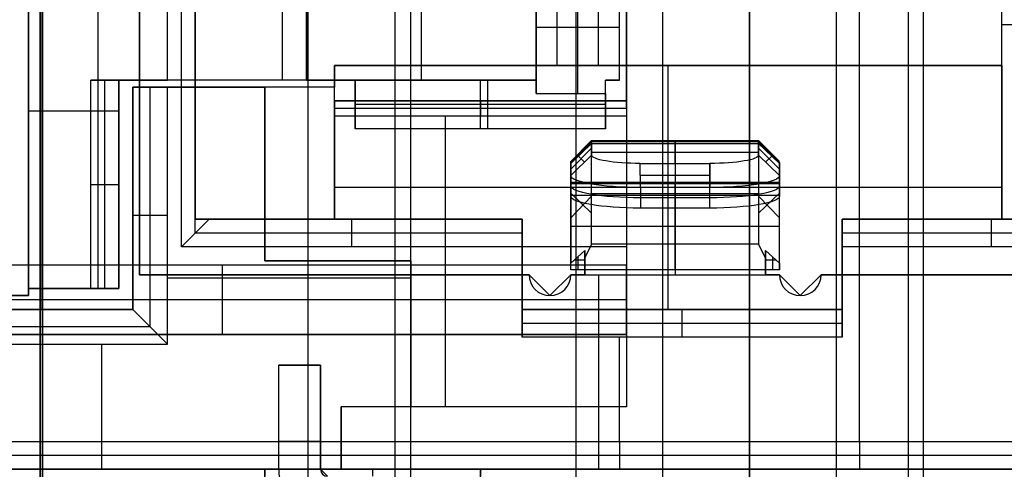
# Model space of a CAD drawing. Extents: x -9 to 8, y 1 to 147.
# Tile 92 of 181: x -4.51 to 2.57, y 80.76 to 83.99. Entities that reach past the tile are written whole.
import ezdxf

# ---------------------------------------------------------------- set-up
doc = ezdxf.new("R2010")
doc.units = 0
doc.layers.add('DEFAULT', color=7, linetype='CONTINUOUS')

msp = doc.modelspace()

# ---------------------------------------------------------------- linework, layer by layer
at = {"layer": 'DEFAULT', "color": 7}
for p, q in [((-0.51, 113.8602, -86.3839), (-0.51, 64.874, -86.3839)), ((0.115, 113.8766, -86.3675), (0.115, 64.8576, -86.3675)), ((0.74, 113.8929, -86.3512), (0.74, 64.8413, -86.3512)), ((1.365, 64.8576, -86.3675), (1.365, 113.8766, -86.3675)), ((1.99, 64.874, -86.3839), (1.99, 113.8602, -86.3839)), ((-0.51, 108.8312, -98.4118), (-0.51, 61.875, -98.4118)), ((1.99, 61.875, -98.4118), (1.99, 108.8312, -98.4118)), ((-2.435, 108.7816, -98.4622), (-2.435, 61.9254, -98.4622)), ((-4.36, 108.7321, -98.5126), (-4.36, 61.9758, -98.5126)), ((-0.51, 107.6335, -95.1478), (-0.51, 71.1007, -95.1478)), ((1.99, 71.6022, -95.1478), (1.99, 107.1319, -95.1478)), ((-4.36, 61.9758, -100.7782), (-4.36, 97.6674, -100.7782)), ((-1.81, 97.6641, -100.845), (-1.81, 61.9091, -100.845)), ((0.74, 61.8423, -100.9118), (0.74, 97.6608, -100.9118))]:
    msp.add_line(p, q, dxfattribs=at)
at = {"layer": 'DEFAULT', "color": 254}
for p, q in [((-4.3443, 110.2689, -98.3037), (-4.3443, 69.6858, -98.3037)), ((-4.3443, 72.1866, -100.8046), (-4.3443, 107.768, -100.8046)), ((-1.695, 80.4076, -38.8001), (-1.695, 96.6076, -38.8001)), ((-1.695, 80.4076, -38.5001), (-1.695, 96.6076, -38.5001)), ((1.88, 96.6076, -38.8001), (1.88, 80.4076, -38.8001)), ((1.88, 96.6076, -38.5001), (1.88, 80.4076, -38.5001)), ((-4.345, 81.9076, -19.4501), (-4.345, 95.1076, -19.4501)), ((-4.445, 82.0076, -19.5501), (-4.445, 95.0076, -19.5501)), ((-4.445, 94.9576, -26.5501), (-4.445, 82.0576, -26.5501)), ((-3.945, 94.9576, -31.8501), (-3.945, 82.0576, -31.8501)), ((-3.945, 94.9576, -26.5501), (-3.945, 82.0576, -26.5501)), ((-3.645, 94.8576, -18.4001), (-3.645, 82.1576, -18.4001)), ((-3.645, 82.1576, -18.1001), (-3.645, 94.8576, -18.1001)), ((-3.645, 82.1576, -18.2501), (-3.645, 94.8576, -18.2501)), ((-3.345, 82.3576, -18.4501), (-3.345, 94.6576, -18.4501)), ((-3.245, 82.5576, -18.5501), (-3.245, 94.4576, -18.5501)), ((-3.445, 83.5576, -19.5501), (-3.445, 93.4576, -19.5501)), ((-3.445, 83.5576, -26.5501), (-3.445, 93.4576, -26.5501)), ((-3.445, 83.5576, -23.0501), (-3.445, 93.4576, -23.0501)), ((-3.245, 93.5076, -19.4501), (-3.245, 83.5076, -19.4501)), ((-2.445, 93.4576, -31.8501), (-2.445, 83.5576, -31.8501)), ((-2.445, 93.4576, -35.6501), (-2.445, 83.5576, -35.6501)), ((-2.445, 83.5576, -33.7501), (-2.445, 93.4576, -33.7501)), ((-1.62, 93.4576, -35.6501), (-1.62, 83.5576, -35.6501)), ((-0.795, 93.4576, -35.6501), (-0.795, 83.5576, -35.6501)), ((-0.195, 83.5576, -32.6351), (-0.195, 93.4576, -32.6351)), ((-0.795, 83.5576, -34.3001), (-0.795, 85.4326, -34.3001)), ((-0.195, 83.5576, -32.9501), (-0.195, 85.4326, -32.9501)), ((-0.345, 83.6626, -28.0501), (-0.345, 85.3469, -28.0501)), ((-0.145, 85.3376, -38.4001), (-0.145, 81.2076, -38.4001)), ((-0.145, 85.3376, -29.5501), (-0.145, 83.6626, -29.5501)), ((-0.145, 83.3638, -33.9751), (-0.145, 85.3376, -33.9751)), ((1.53, 80.9576, -38.4001), (1.53, 85.3376, -38.4001)), ((2.555, 83.6626, -28.0501), (2.555, 85.3576, -28.0501)), ((2.555, 82.5576, -27.0401), (2.555, 85.3576, -27.0401)), ((-4.445, 82.0576, -29.6501), (-4.445, 84.6126, -29.6501)), ((-3.245, 84.6626, -28.0501), (-3.245, 83.5076, -28.0501)), ((-3.245, 83.5076, -29.5501), (-3.245, 84.6626, -29.5501)), ((-3.245, 83.5076, -28.8001), (-3.245, 84.6626, -28.8001)), ((-2.62, 84.6126, -29.6501), (-2.62, 83.5576, -29.6501)), ((-0.795, 84.6126, -32.9501), (-0.795, 83.5576, -32.9501)), ((-0.795, 83.5576, -30.6751), (-0.795, 84.6126, -30.6751)), ((-0.645, 84.6626, -29.5501), (-0.645, 83.6626, -29.5501)), ((-0.795, 84.5126, -29.6501), (-0.795, 83.5576, -29.6501)), ((-0.795, 83.4618, -31.7001), (-0.795, 84.4126, -31.7001)), ((-0.495, 83.4618, -31.7001), (-0.495, 84.4126, -31.7001)), ((-0.195, 83.5576, -31.7001), (-0.195, 84.4126, -31.7001)), ((-0.195, 83.9372, -31.7001), (-0.795, 83.9372, -31.7001)), ((2.555, 83.9576, -28.0501), (2.555, 83.9576, -27.0401)), ((-2.245, 82.5576, -28.0501), (-2.245, 83.6626, -28.0501)), ((-2.245, 83.6626, -28.0501), (2.555, 83.6626, -28.0501)), ((-2.245, 83.6626, -29.5501), (-2.245, 83.6626, -28.0501)), ((-0.145, 83.6626, -29.5501), (-2.245, 83.6626, -29.5501)), ((-2.245, 83.6626, -29.5501), (-2.245, 83.5076, -29.5501)), ((-0.145, 83.6626, -33.0501), (-0.145, 83.4076, -33.0501)), ((-0.145, 83.6626, -29.5501), (-0.145, 83.6626, -33.0501)), ((2.555, 83.6626, -33.0501), (-0.145, 83.6626, -33.0501)), ((2.555, 83.6626, -30.5501), (-0.145, 83.6626, -30.5501)), ((0.155, 83.6626, -28.0501), (0.155, 83.6626, -33.0501)), ((0.155, 81.9076, -33.0501), (0.155, 83.6626, -33.0501)), ((2.555, 83.6626, -28.0501), (2.555, 83.6626, -33.0501)), ((2.555, 83.6626, -33.0501), (2.555, 82.5576, -33.0501)), ((2.555, 82.5576, -30.0451), (2.555, 83.6626, -30.0451)), ((-3.995, 83.5576, -19.5501), (-3.445, 83.5576, -19.5501)), ((-3.995, 82.0576, -19.5501), (-3.995, 83.5576, -19.5501)), ((-3.795, 83.5576, -19.9501), (-3.995, 83.5576, -19.5501)), ((-3.895, 82.0576, -19.7501), (-3.895, 83.5576, -19.7501)), ((-3.795, 83.5576, -31.8501), (-3.795, 82.0576, -31.8501)), ((-2.445, 83.5576, -31.8501), (-3.795, 83.5576, -31.8501)), ((-0.795, 83.5576, -29.6501), (-3.795, 83.5576, -29.6501)), ((-3.795, 83.5576, -29.6501), (-3.795, 83.5576, -31.8501)), ((-3.795, 82.0576, -19.9501), (-3.795, 83.5576, -19.9501)), ((-3.795, 83.5576, -29.6501), (-3.795, 82.0576, -29.6501)), ((-3.445, 83.5576, -26.5501), (-3.795, 83.5576, -26.5501)), ((-3.795, 83.5576, -26.5501), (-3.795, 82.0576, -26.5501)), ((-3.795, 83.5576, -26.5501), (-3.795, 83.5576, -19.9501)), ((-3.795, 82.0576, -30.7501), (-3.795, 83.5576, -30.7501)), ((-3.445, 83.5576, -23.0501), (-3.795, 83.5576, -23.0501)), ((-3.795, 82.0576, -23.2501), (-3.795, 83.5576, -23.2501)), ((-3.72, 83.5576, -19.5501), (-3.72, 83.5576, -26.5501)), ((-3.445, 83.5576, -19.5501), (-3.445, 83.5576, -26.5501)), ((-2.445, 83.5576, -35.6501), (-2.445, 83.5576, -31.8501)), ((-2.445, 83.5576, -35.6501), (-0.795, 83.5576, -35.6501)), ((-2.095, 83.5576, -32.6501), (-2.445, 83.5576, -32.6501)), ((-2.295, 83.5576, -35.6501), (-2.295, 83.5576, -29.6501)), ((-2.095, 83.5576, -31.4401), (-0.795, 83.5576, -31.4401)), ((-0.795, 83.5576, -32.9501), (-2.095, 83.5576, -32.9501)), ((-2.095, 83.5576, -32.9501), (-2.095, 83.5576, -31.4401)), ((-2.095, 83.5576, -32.9501), (-2.095, 83.2076, -32.9501)), ((-2.095, 83.2076, -32.3901), (-2.095, 83.5576, -31.4401)), ((-2.095, 83.2795, -32.1951), (-2.095, 83.5576, -32.1951)), ((-1.195, 83.2076, -32.3901), (-1.195, 83.5576, -31.4401)), ((-1.145, 83.5576, -32.9501), (-1.145, 83.2076, -32.9501)), ((-0.795, 83.5576, -31.4401), (-0.795, 83.5576, -29.6501)), ((-0.795, 83.5576, -35.6501), (-0.795, 83.5576, -32.9501)), ((-0.795, 83.5576, -31.4401), (-0.795, 83.4618, -31.7001)), ((-0.295, 83.4618, -31.7001), (-0.295, 83.5576, -31.7001)), ((-0.295, 83.5576, -31.7001), (-0.195, 83.5576, -31.7001)), ((-0.295, 83.5576, -32.9501), (-0.195, 83.5576, -32.9501)), ((-0.295, 83.5576, -31.7001), (-0.295, 83.5576, -32.9501)), ((-0.295, 83.2076, -32.9501), (-0.295, 83.5576, -32.9501)), ((-0.195, 83.5576, -32.3251), (-0.295, 83.5576, -32.3251)), ((-0.295, 83.2316, -32.3251), (-0.295, 83.5576, -32.3251)), ((-0.245, 83.5576, -32.9501), (-0.245, 83.5576, -31.7001)), ((-0.195, 83.5576, -32.9501), (-0.195, 83.5576, -31.7001)), ((-3.695, 83.5076, -31.3501), (-3.445, 83.5076, -31.8501)), ((-3.695, 81.9076, -31.3501), (-3.695, 83.5076, -31.3501)), ((-3.695, 83.5076, -19.4501), (-3.695, 83.5076, -31.3501)), ((-3.245, 83.5076, -19.4501), (-3.695, 83.5076, -19.4501)), ((-3.695, 83.5076, -19.4501), (-3.695, 81.9076, -19.4501)), ((-3.245, 83.5076, -27.0251), (-3.695, 83.5076, -27.0251)), ((-3.695, 81.9076, -25.4001), (-3.695, 83.5076, -25.4001)), ((-3.57, 81.7826, -31.6001), (-3.57, 83.5076, -31.6001)), ((-3.445, 81.6576, -31.8501), (-3.445, 83.5076, -31.8501)), ((-3.445, 83.5076, -31.8501), (-2.745, 83.5076, -31.8501)), ((-3.245, 83.5076, -28.0501), (-3.245, 82.5576, -28.0501)), ((-2.245, 83.5076, -29.5501), (-3.245, 83.5076, -29.5501)), ((-3.245, 83.5076, -19.4501), (-3.245, 83.5076, -28.0501)), ((-3.245, 83.5076, -29.5501), (-3.245, 83.5076, -28.0501)), ((-3.245, 82.5576, -23.3001), (-3.245, 83.5076, -23.3001)), ((-2.97, 83.5076, -31.8501), (-2.97, 83.5076, -29.5501)), ((-2.745, 83.5076, -31.8501), (-2.745, 82.2576, -31.8501)), ((-2.745, 83.5076, -34.6001), (-2.745, 82.2576, -34.6001)), ((-2.245, 83.5076, -34.6001), (-2.745, 83.5076, -34.6001)), ((-2.745, 83.5076, -31.8501), (-2.745, 83.5076, -34.6001)), ((-2.745, 82.2576, -33.2251), (-2.745, 83.5076, -33.2251)), ((-2.245, 83.2994, -34.6001), (-2.245, 83.5076, -34.6001)), ((-2.245, 83.5076, -34.6001), (-2.245, 83.5076, -29.5501)), ((-2.245, 82.5576, -31.3251), (-2.245, 83.5076, -31.3251)), ((-2.245, 83.2994, -34.6001), (-2.245, 83.4076, -33.5501)), ((-2.245, 83.4076, -33.5501), (-0.145, 83.4076, -33.5501)), ((-0.145, 83.4076, -33.0501), (-2.245, 83.4076, -33.0501)), ((-2.245, 83.4076, -33.0501), (-2.245, 82.5576, -33.0501)), ((-2.245, 83.4076, -33.5501), (-2.245, 83.4076, -33.0501)), ((-0.145, 83.4076, -33.3001), (-2.245, 83.4076, -33.3001)), ((-1.195, 83.4076, -33.5501), (-1.195, 83.2994, -34.6001)), ((-1.195, 83.4076, -33.5501), (-1.195, 83.4076, -33.0501)), ((-0.795, 83.4618, -31.7001), (-0.295, 83.4618, -31.7001)), ((-0.295, 83.4618, -31.7001), (-0.295, 83.2076, -32.3901)), ((-0.145, 83.4076, -33.0501), (-0.145, 83.4076, -33.5501)), ((-0.145, 83.4076, -33.5501), (-0.145, 83.2994, -34.6001)), ((-3.795, 83.3351, -29.6501), (-4.445, 83.3351, -29.6501)), ((-0.145, 83.3535, -34.0751), (-2.245, 83.3535, -34.0751)), ((-2.095, 83.3826, -32.9501), (-2.095, 83.3826, -31.9151)), ((-0.295, 83.3826, -31.9151), (-2.095, 83.3826, -31.9151)), ((-0.295, 83.3826, -31.9151), (-0.295, 83.3826, -32.9501)), ((-0.145, 83.2994, -34.6001), (-2.245, 83.2994, -34.6001)), ((-1.445, 81.2076, -34.6001), (-1.445, 83.2994, -34.6001)), ((-0.145, 83.2994, -34.6001), (-0.145, 81.2076, -34.6001)), ((-0.145, 83.2726, -34.6001), (-0.145, 83.2726, -38.4001)), ((-2.095, 83.2076, -32.9501), (-2.095, 83.2076, -32.3901)), ((-0.295, 83.2076, -32.9501), (-2.095, 83.2076, -32.9501)), ((-0.295, 83.2076, -32.3901), (-2.095, 83.2076, -32.3901)), ((-0.295, 83.2076, -32.6701), (-2.095, 83.2076, -32.6701)), ((-1.195, 83.2076, -32.9501), (-1.195, 83.2076, -32.3901)), ((-0.295, 83.2076, -32.3901), (-0.295, 83.2076, -32.9501)), ((-0.395, 83.1226, -21.2174), (-0.545, 82.9726, -21.2174)), ((-0.395, 83.1137, -21.3203), (-0.545, 82.966, -21.2945)), ((-0.395, 83.1226, -21.2174), (-0.395, 83.1022, -21.0621)), ((-0.395, 83.1137, -21.3203), (-0.395, 83.1226, -21.2174)), ((-0.395, 83.1226, -21.2174), (0.805, 83.1226, -21.2174)), ((0.805, 83.1137, -21.3203), (-0.395, 83.1137, -21.3203)), ((-0.395, 83.1137, -21.3203), (-0.395, 83.0185, -21.8675)), ((0.205, 82.9584, -22.2127), (0.205, 83.1137, -21.3203)), ((0.805, 83.1226, -21.2174), (0.805, 83.1137, -21.3203)), ((0.805, 83.1022, -21.0621), (0.805, 83.1226, -21.2174)), ((0.955, 82.9726, -21.2174), (0.805, 83.1226, -21.2174)), ((0.805, 83.0184, -21.8679), (0.805, 83.1137, -21.3203)), ((0.955, 82.966, -21.2944), (0.805, 83.1137, -21.3203)), ((-2.245, 83.1101, -33.0501), (-2.245, 83.1101, -28.0501)), ((-0.395, 83.1022, -21.0621), (-0.545, 82.9573, -21.101)), ((-0.395, 83.0683, -21.581), (-0.545, 82.9161, -21.581)), ((-0.395, 83.1022, -21.0621), (0.805, 83.1022, -21.0621)), ((-0.395, 82.3783, -18.3606), (-0.395, 83.1022, -21.0621)), ((0.205, 83.1022, -21.0621), (0.205, 82.3783, -18.3606)), ((0.805, 83.1022, -21.0621), (0.805, 82.3783, -18.3606)), ((0.955, 82.9573, -21.101), (0.805, 83.1022, -21.0621)), ((0.955, 82.9161, -21.5811), (0.805, 83.0683, -21.5811)), ((-0.545, 82.8706, -21.8421), (-0.395, 83.0185, -21.8675)), ((-0.395, 83.0184, -21.8679), (-0.545, 82.8706, -21.8421)), ((-0.545, 82.9726, -21.2174), (-0.545, 82.9573, -21.101)), ((-0.545, 82.966, -21.2945), (-0.545, 82.9726, -21.2174)), ((-0.4458, 82.9684, -21.8589), (-0.4942, 83.016, -21.3032)), ((0.805, 83.036, -21.7665), (-0.395, 83.036, -21.7665)), ((0.955, 82.8706, -21.8421), (0.805, 83.0184, -21.8679)), ((0.8558, 82.9683, -21.8592), (0.9042, 83.016, -21.3032)), ((-0.545, 82.8706, -21.8421), (-0.545, 82.966, -21.2945)), ((-0.545, 82.9573, -21.101), (-0.545, 82.2418, -18.4308)), ((-0.0451, 82.9584, -22.2127), (0.4549, 82.9584, -22.2127)), ((-0.045, 82.7848, -22.3347), (-0.0451, 82.9584, -22.2127)), ((0.2049, 82.9584, -22.2127), (0.2049, 82.7848, -22.3347)), ((0.455, 82.7848, -22.3347), (0.4549, 82.9584, -22.2127)), ((0.455, 82.9584, -22.2127), (0.455, 82.7848, -22.3347)), ((0.955, 82.9573, -21.101), (0.955, 82.966, -21.2944)), ((0.955, 82.966, -21.2944), (0.955, 82.8706, -21.8421)), ((0.955, 82.2418, -18.4308), (0.955, 82.9573, -21.101)), ((-2.745, 82.8826, -31.8501), (-2.745, 82.8826, -34.6001)), ((-0.545, 82.7228, -21.8164), (-0.545, 82.8706, -21.8421)), ((0.4549, 82.8716, -22.2737), (-0.0451, 82.8716, -22.2737)), ((0.955, 82.8706, -21.8421), (0.955, 82.7228, -21.8164)), ((-3.995, 82.8076, -19.5501), (-3.795, 82.8076, -19.9501)), ((-3.795, 82.8076, -29.6501), (-3.795, 82.8076, -31.8501)), ((-3.795, 82.8076, -19.9501), (-3.795, 82.8076, -26.5501)), ((2.555, 82.7851, -33.0501), (-2.245, 82.7851, -33.0501)), ((-0.545, 82.8226, -21.2174), (-0.545, 82.8183, -21.2683)), ((-0.545, 82.8226, -21.2174), (0.955, 82.8226, -21.2174)), ((-0.545, 82.8183, -21.2683), (-0.545, 82.7228, -21.8164)), ((0.955, 82.8183, -21.2683), (-0.545, 82.8183, -21.2683)), ((-0.545, 82.193, -18.456), (-0.545, 82.8149, -21.1499)), ((-0.545, 82.8149, -21.1499), (0.955, 82.8149, -21.1499)), ((0.455, 82.7848, -22.3347), (-0.045, 82.7848, -22.3347)), ((-0.045, 82.7848, -22.3347), (-0.045, 82.6371, -22.309)), ((0.205, 82.8183, -21.2683), (0.205, 82.6371, -22.309)), ((0.205, 82.193, -18.456), (0.205, 82.8149, -21.1499)), ((0.205, 82.6371, -22.309), (0.205, 82.7848, -22.3347)), ((0.455, 82.6371, -22.309), (0.455, 82.7848, -22.3347)), ((0.455, 82.6371, -22.309), (0.455, 82.7848, -22.3347)), ((0.955, 82.8226, -21.2174), (0.955, 82.8183, -21.2683)), ((0.955, 82.8183, -21.2683), (0.955, 82.7228, -21.8164)), ((0.955, 82.193, -18.456), (0.955, 82.8149, -21.1499)), ((-3.695, 82.7076, -19.4501), (-3.695, 82.7076, -31.3501)), ((-0.545, 82.7445, -20.3066), (-0.395, 82.5996, -19.1863)), ((0.955, 82.7277, -21.7886), (-0.545, 82.7277, -21.7886)), ((-0.395, 82.723, -19.6472), (-0.545, 82.5678, -19.6472)), ((-0.545, 82.581, -20.1365), (-0.545, 82.6989, -20.1365)), ((0.805, 82.7402, -19.7114), (-0.395, 82.7402, -19.7114)), ((0.455, 82.711, -22.3219), (-0.045, 82.711, -22.3219)), ((0.955, 82.7445, -20.3066), (0.805, 82.5996, -19.1863)), ((0.955, 82.5677, -19.6471), (0.805, 82.723, -19.6471)), ((0.955, 82.581, -20.1365), (0.955, 82.6989, -20.1365)), ((0.455, 82.6371, -22.309), (-0.045, 82.6371, -22.309)), ((-3.445, 82.5826, -31.8501), (-3.695, 82.5826, -31.3501)), ((-3.345, 82.3576, -18.4501), (-3.145, 82.5576, -18.6501)), ((-3.145, 82.5576, -18.6501), (-3.245, 82.5576, -18.5501)), ((-3.245, 82.5576, -28.0501), (-2.245, 82.5576, -28.0501)), ((-3.245, 82.5576, -18.5501), (-3.245, 82.5576, -28.0501)), ((-3.245, 82.4576, -18.5501), (-3.245, 82.5576, -18.5501)), ((-0.895, 82.5576, -25.8001), (-3.245, 82.5576, -25.8001)), ((-0.895, 82.5576, -18.6501), (-3.145, 82.5576, -18.6501)), ((-2.245, 82.5576, -33.0501), (-0.895, 82.5576, -33.0501)), ((-2.245, 82.5576, -28.0501), (-2.245, 82.5576, -33.0501)), ((-2.12, 82.3576, -18.4501), (-2.12, 82.5576, -18.6501)), ((-2.07, 82.5576, -33.0501), (-2.07, 82.5576, -18.6501)), ((-0.895, 82.3576, -18.4501), (-0.895, 82.5576, -18.6501)), ((-0.895, 82.5576, -33.0501), (-0.895, 82.5576, -18.6501)), ((-0.895, 82.5576, -33.0501), (-0.895, 81.9076, -33.0501)), ((-0.895, 81.9076, -25.7501), (-0.895, 82.5576, -25.7501)), ((-0.545, 82.5828, -19.7033), (-0.545, 82.5828, -20.1445)), ((0.955, 82.5851, -19.7117), (0.955, 82.5851, -20.1542)), ((1.405, 82.5576, -33.0501), (2.555, 82.5576, -33.0501)), ((1.405, 82.5576, -18.6501), (1.405, 82.5576, -33.0501)), ((3.555, 82.5576, -18.6501), (1.405, 82.5576, -18.6501)), ((1.405, 82.5576, -18.6501), (1.405, 82.3576, -18.4501)), ((1.405, 81.9076, -33.0501), (1.405, 82.5576, -33.0501)), ((3.555, 82.5576, -25.8501), (1.405, 82.5576, -25.8501)), ((1.405, 81.9076, -25.7501), (1.405, 82.5576, -25.7501)), ((2.48, 82.5576, -33.0501), (2.48, 82.5576, -18.6501)), ((2.48, 82.3576, -18.4501), (2.48, 82.5576, -18.6501)), ((2.555, 82.5576, -33.0501), (2.555, 82.5576, -27.0401)), ((0.955, 82.504, -19.8029), (-0.545, 82.504, -19.8029)), ((-0.895, 82.4576, -18.5501), (-3.245, 82.4576, -18.5501)), ((3.555, 82.4576, -18.5501), (1.405, 82.4576, -18.5501)), ((-0.895, 82.3576, -18.4501), (-3.345, 82.3576, -18.4501)), ((-0.145, 82.3576, -34.6001), (-2.745, 82.3576, -34.6001)), ((-0.895, 81.7076, -18.4501), (-0.895, 82.3576, -18.4501)), ((-0.395, 82.3783, -18.3606), (-0.445, 82.2799, -18.1865)), ((0.805, 82.3783, -18.3606), (-0.395, 82.3783, -18.3606)), ((0.855, 82.2798, -18.1863), (0.805, 82.3783, -18.3606)), ((3.555, 82.3576, -18.4501), (1.405, 82.3576, -18.4501)), ((1.405, 82.3576, -18.4501), (1.405, 81.7076, -18.4501)), ((-0.545, 82.2418, -18.4308), (-0.445, 82.3328, -18.384)), ((-0.495, 82.2873, -18.4074), (-0.495, 82.193, -18.456)), ((-0.445, 82.2799, -18.1865), (-0.445, 82.3328, -18.384)), ((-0.445, 82.3328, -18.384), (-0.445, 82.193, -18.456)), ((-0.445, 82.1576, -18.278), (-0.445, 82.3044, -18.278)), ((0.855, 82.193, -18.456), (0.855, 82.3328, -18.384)), ((0.855, 82.3328, -18.384), (0.855, 82.2798, -18.1863)), ((0.855, 82.3328, -18.384), (0.955, 82.2418, -18.4308)), ((0.855, 82.1576, -18.278), (0.855, 82.3044, -18.278)), ((0.855, 82.2798, -18.1863), (0.855, 82.1576, -18.1001)), ((0.905, 82.2873, -18.4074), (0.905, 82.193, -18.456)), ((-0.145, 82.2276, -37.2501), (-4.9543, 82.2276, -37.2501)), ((-0.145, 82.2276, -37.7501), (-4.9543, 82.2276, -37.7501)), ((-0.145, 82.2276, -37.5001), (-4.9543, 82.2276, -37.5001)), ((-3.0496, 81.7276, -37.2501), (-3.0496, 82.2276, -37.2501)), ((-3.0496, 81.7276, -37.7501), (-3.0496, 82.2276, -37.7501)), ((-2.745, 82.2576, -31.8501), (-1.695, 82.2576, -31.8501)), ((-2.745, 82.2576, -34.6001), (-1.695, 82.2576, -34.6001)), ((-2.745, 82.2576, -31.8501), (-2.745, 82.2576, -34.6001)), ((-1.695, 82.2576, -33.2251), (-2.745, 82.2576, -33.2251)), ((-2.5496, 82.2276, -37.2501), (-2.5496, 82.2276, -37.7501)), ((-2.22, 82.2576, -31.8501), (-2.22, 82.2576, -34.6001)), ((-1.695, 82.2576, -31.8501), (-1.695, 81.2076, -31.8501)), ((-1.695, 81.2076, -34.6001), (-1.695, 82.2576, -34.6001)), ((-1.695, 82.2576, -34.6001), (-1.695, 82.2576, -31.8501)), ((-1.695, 81.2076, -33.2251), (-1.695, 82.2576, -33.2251)), ((-0.545, 82.193, -18.456), (-0.545, 82.2418, -18.4308)), ((-0.445, 82.193, -18.456), (-0.545, 82.193, -18.456)), ((-0.445, 82.2629, -18.42), (-0.5219, 82.2629, -18.42)), ((-0.445, 82.2452, -18.4291), (-0.445, 82.2452, -18.1546)), ((0.855, 82.193, -18.456), (-0.445, 82.193, -18.456)), ((-0.145, 82.2276, -37.7501), (-0.145, 81.7276, -37.7501)), ((-0.145, 82.2276, -37.2501), (-0.145, 82.2276, -37.7501)), ((-0.145, 81.7276, -37.2501), (-0.145, 82.2276, -37.2501)), ((0.9318, 82.2629, -18.42), (0.855, 82.2629, -18.42)), ((0.855, 82.2452, -18.1546), (0.855, 82.2452, -18.4291)), ((0.855, 82.1576, -18.4001), (0.855, 82.193, -18.456)), ((0.955, 82.193, -18.456), (0.855, 82.193, -18.456)), ((0.955, 82.2418, -18.4308), (0.955, 82.193, -18.456)), ((-3.645, 82.1576, -18.4001), (-0.845, 82.1576, -18.4001)), ((-3.645, 82.1576, -18.1001), (-3.645, 82.1576, -18.4001)), ((-0.845, 82.1576, -18.1001), (-3.645, 82.1576, -18.1001)), ((-0.845, 82.1576, -18.2501), (-3.645, 82.1576, -18.2501)), ((-1.695, 82.1326, -31.8501), (-3.445, 82.1326, -31.8501)), ((-2.245, 82.1576, -18.4001), (-2.245, 82.1576, -18.1001)), ((-0.895, 82.1326, -33.0501), (-0.895, 82.1326, -18.4501)), ((-0.845, 82.1576, -18.4001), (-0.695, 82.0076, -18.4001)), ((-0.845, 82.1576, -18.1001), (-0.845, 82.1576, -18.4001)), ((-0.845, 82.1576, -18.1001), (-0.695, 82.0076, -18.1001)), ((-0.695, 82.0076, -18.4001), (-0.545, 82.1576, -18.4001)), ((-0.545, 82.1576, -18.1001), (-0.695, 82.0076, -18.1001)), ((-0.695, 82.0076, -18.1001), (-0.545, 82.1576, -18.1001)), ((-0.545, 82.1576, -18.4001), (-0.445, 82.1576, -18.4001)), ((-0.545, 82.1576, -18.1001), (-0.545, 82.1576, -18.4001)), ((-0.445, 82.1576, -18.1001), (-0.545, 82.1576, -18.1001)), ((-0.445, 82.1576, -18.2501), (-0.545, 82.1576, -18.2501)), ((-0.495, 82.1576, -18.4001), (-0.495, 82.1576, -18.1001)), ((-0.445, 82.1576, -18.4001), (0.855, 82.1576, -18.4001)), ((-0.445, 82.1576, -18.4001), (-0.445, 82.1576, -18.1001)), ((-0.445, 82.1576, -18.1001), (0.855, 82.1576, -18.1001)), ((-0.345, 82.1576, -18.4001), (-0.345, 80.7576, -18.4001)), ((-0.345, 82.1576, -18.1001), (-0.345, 80.7576, -18.1001)), ((0.855, 82.1576, -18.4001), (0.955, 82.1576, -18.4001)), ((0.855, 82.1576, -18.1001), (0.855, 82.1576, -18.4001)), ((0.955, 82.1576, -18.1001), (0.855, 82.1576, -18.1001)), ((0.955, 82.1576, -18.2501), (0.855, 82.1576, -18.2501)), ((0.905, 82.1576, -18.4001), (0.905, 82.1576, -18.1001)), ((0.955, 82.1576, -18.4001), (1.105, 82.0076, -18.4001)), ((0.955, 82.1576, -18.1001), (0.955, 82.1576, -18.4001)), ((0.955, 82.1576, -18.1001), (1.105, 82.0076, -18.1001)), ((1.105, 82.0076, -18.4001), (1.255, 82.1576, -18.4001)), ((1.105, 82.0076, -18.1001), (1.255, 82.1576, -18.1001)), ((1.255, 82.1576, -18.4001), (3.755, 82.1576, -18.4001)), ((1.255, 82.1576, -18.1001), (1.255, 82.1576, -18.4001)), ((3.755, 82.1576, -18.1001), (1.255, 82.1576, -18.1001)), ((3.755, 82.1576, -18.2501), (1.255, 82.1576, -18.2501)), ((1.405, 82.1326, -18.4501), (1.405, 82.1326, -33.0501)), ((2.505, 82.1576, -18.4001), (2.505, 82.1576, -18.1001)), ((-3.795, 82.0576, -31.8501), (-4.445, 82.0576, -31.8501)), ((-4.445, 82.0576, -31.8501), (-4.445, 82.0076, -31.8501)), ((-4.445, 82.0076, -19.5501), (-4.445, 82.0576, -19.5501)), ((-4.445, 82.0576, -19.5501), (-3.995, 82.0576, -19.5501)), ((-4.445, 82.0576, -26.5501), (-4.445, 82.0576, -19.5501)), ((-4.445, 82.0576, -31.8501), (-4.445, 82.0576, -29.6501)), ((-3.795, 82.0576, -29.6501), (-4.445, 82.0576, -29.6501)), ((-4.445, 82.0576, -26.5501), (-3.795, 82.0576, -26.5501)), ((-4.445, 82.0076, -25.7001), (-4.445, 82.0576, -25.7001)), ((-3.795, 82.0576, -30.7501), (-4.445, 82.0576, -30.7501)), ((-3.795, 82.0576, -23.0501), (-4.445, 82.0576, -23.0501)), ((-4.12, 82.0576, -31.8501), (-4.12, 82.0576, -29.6501)), ((-4.12, 82.0576, -26.5501), (-4.12, 82.0576, -19.5501)), ((-3.995, 82.0576, -19.5501), (-3.795, 82.0576, -19.9501)), ((-3.795, 82.0576, -29.6501), (-3.795, 82.0576, -31.8501)), ((-3.795, 82.0576, -26.5501), (-3.795, 82.0576, -19.9501)), ((-4.445, 82.0076, -31.8501), (-5.445, 82.0076, -31.8501)), ((-5.445, 82.0076, -19.5501), (-4.445, 82.0076, -19.5501)), ((-4.445, 82.0076, -25.7001), (-5.445, 82.0076, -25.7001)), ((-4.445, 82.0076, -19.5501), (-4.445, 82.0076, -31.8501)), ((-0.695, 82.0076, -18.4001), (-0.695, 82.0076, -18.1001)), ((1.105, 82.0076, -18.4001), (1.105, 82.0076, -18.1001)), ((-0.145, 81.9776, -37.2501), (-5.9543, 81.9776, -37.2501)), ((-0.145, 81.9776, -37.7501), (-5.9543, 81.9776, -37.7501)), ((-5.445, 81.9076, -31.3501), (-3.695, 81.9076, -31.3501)), ((-3.695, 81.9076, -19.4501), (-5.445, 81.9076, -19.4501)), ((-3.695, 81.9076, -25.4001), (-5.445, 81.9076, -25.4001)), ((-3.445, 81.6576, -31.8501), (-3.695, 81.9076, -31.3501)), ((-3.695, 81.9076, -31.3501), (-3.695, 81.9076, -19.4501)), ((1.405, 81.9076, -18.6501), (-0.895, 81.9076, -18.6501)), ((-0.895, 81.9076, -18.6501), (-0.895, 81.7076, -18.4501)), ((-0.895, 81.9076, -18.6501), (-0.895, 81.9076, -33.0501)), ((-0.895, 81.9076, -33.0501), (1.405, 81.9076, -33.0501)), ((1.405, 81.9076, -25.8501), (-0.895, 81.9076, -25.8501)), ((0.255, 81.7076, -18.4501), (0.255, 81.9076, -18.6501)), ((0.255, 81.9076, -33.0501), (0.255, 81.9076, -18.6501)), ((1.405, 81.7076, -18.4501), (1.405, 81.9076, -18.6501)), ((1.405, 81.9076, -18.6501), (1.405, 81.9076, -33.0501)), ((-3.57, 81.7826, -31.6001), (-5.57, 81.7826, -31.6001)), ((1.405, 81.8076, -18.5501), (-0.895, 81.8076, -18.5501)), ((-4.9543, 81.7276, -37.2501), (-0.145, 81.7276, -37.2501)), ((-0.145, 81.7276, -37.7501), (-4.9543, 81.7276, -37.7501)), ((-0.145, 81.7276, -37.5001), (-4.9543, 81.7276, -37.5001)), ((-2.5496, 81.7276, -37.2501), (-2.5496, 81.7276, -37.7501)), ((-1.695, 81.7326, -31.8501), (-1.695, 81.7326, -34.6001)), ((1.405, 81.7076, -18.4501), (-0.895, 81.7076, -18.4501)), ((-0.1952, 80.9576, -18.4501), (-0.1952, 81.7076, -18.4501)), ((-0.145, 81.7276, -37.7501), (-0.145, 81.7276, -37.2501)), ((-5.695, 81.6576, -31.8501), (-3.445, 81.6576, -31.8501)), ((-3.92, 81.6576, -31.8501), (-3.92, 80.7576, -31.8501)), ((-2.645, 81.5076, -33.0001), (-2.345, 81.5076, -33.0001)), ((-2.645, 80.7576, -33.0001), (-2.645, 81.5076, -33.0001)), ((-2.645, 80.7576, -34.0001), (-2.645, 81.5076, -34.0001)), ((-2.645, 81.5076, -34.0001), (-2.345, 81.5076, -34.0001)), ((-2.645, 81.5076, -33.0001), (-2.645, 81.5076, -34.0001)), ((-2.345, 81.5076, -33.5001), (-2.645, 81.5076, -33.5001)), ((-2.645, 80.7576, -33.5001), (-2.645, 81.5076, -33.5001)), ((-2.495, 81.5076, -34.0001), (-2.495, 81.5076, -33.0001)), ((-2.345, 81.5076, -33.0001), (-2.345, 80.7576, -33.0001)), ((-2.345, 81.5076, -34.0001), (-2.345, 80.7576, -34.0001)), ((-2.345, 81.5076, -34.0001), (-2.345, 81.5076, -33.0001)), ((-2.345, 80.7576, -33.5001), (-2.345, 81.5076, -33.5001)), ((-2.195, 81.2076, -38.4001), (-2.195, 80.9576, -38.4001)), ((-0.145, 81.2076, -38.4001), (-2.195, 81.2076, -38.4001)), ((-2.195, 81.2076, -31.8501), (-2.195, 81.2076, -38.4001)), ((-1.695, 81.2076, -31.8501), (-2.195, 81.2076, -31.8501)), ((-2.195, 81.2076, -31.8501), (-2.195, 80.7576, -31.8501)), ((-0.145, 81.2076, -35.1251), (-2.195, 81.2076, -35.1251)), ((-2.195, 80.7576, -35.1251), (-2.195, 81.2076, -35.1251)), ((-1.695, 81.2076, -34.6001), (-1.695, 81.2076, -31.8501)), ((-0.145, 81.2076, -34.6001), (-1.695, 81.2076, -34.6001)), ((-1.17, 81.2076, -38.4001), (-1.17, 81.2076, -34.6001)), ((-0.145, 81.2076, -38.4001), (-0.145, 81.2076, -34.6001)), ((-2.645, 81.1326, -34.0001), (-2.645, 81.1326, -33.0001)), ((-2.345, 81.1326, -33.0001), (-2.345, 81.1326, -34.0001)), ((-5.6452, 80.9576, -18.4501), (5.255, 80.9576, -18.4501)), ((-2.345, 80.9576, -33.0001), (-2.645, 80.9576, -33.0001)), ((-2.345, 80.9576, -34.0001), (-2.645, 80.9576, -34.0001)), ((-2.195, 80.9826, -38.4001), (-2.195, 80.9826, -31.8501)), ((-2.195, 80.9576, -38.4001), (5.255, 80.9576, -38.4001)), ((-2.195, 80.9576, -38.4001), (-2.195, 80.7576, -38.2001)), ((-0.1951, 80.9576, -18.4501), (-0.1951, 80.7576, -18.6501)), ((1.53, 80.9576, -38.4001), (1.53, 80.7576, -38.2001)), ((5.255, 80.8576, -18.5501), (-5.6451, 80.8576, -18.5501)), ((5.255, 80.8576, -38.3001), (-2.195, 80.8576, -38.3001)), ((-6.145, 80.7576, -31.8501), (-2.195, 80.7576, -31.8501)), ((5.255, 80.7576, -28.4251), (-6.145, 80.7576, -28.4251)), ((5.255, 80.7576, -18.6501), (-5.645, 80.7576, -18.6501)), ((-2.745, 80.7576, -19.5001), (-1.195, 80.7576, -19.5001)), ((-1.195, 80.7576, -24.6501), (-2.745, 80.7576, -24.6501)), ((-2.745, 80.7576, -24.6501), (-2.745, 80.7576, -19.5001)), ((-2.745, 80.7576, -19.5001), (-2.745, 80.7076, -19.5001)), ((-2.745, 79.3576, -24.6501), (-2.745, 80.7576, -24.6501)), ((-2.745, 79.3576, -22.0751), (-2.745, 80.7576, -22.0751)), ((-2.645, 80.7576, -33.0001), (-2.645, 80.7576, -34.0001)), ((-2.345, 80.7576, -33.0001), (-2.295, 80.7076, -33.0001)), ((-2.345, 80.7576, -33.0001), (-2.345, 80.7576, -34.0001)), ((-2.195, 80.7576, -31.8501), (-2.195, 80.7576, -38.2001)), ((-2.195, 80.7576, -38.2001), (5.255, 80.7576, -38.2001)), ((-1.97, 80.7576, -19.5001), (-1.97, 80.7076, -19.5001)), ((-1.695, 79.3576, -24.6501), (-1.695, 80.7576, -24.6501)), ((-1.195, 80.7576, -19.5001), (-1.195, 80.7576, -24.6501)), ((-1.195, 80.4076, -24.6501), (-1.195, 80.7576, -24.6501)), ((-1.195, 80.7576, -19.5001), (-1.195, 80.7076, -19.5001)), ((-1.195, 80.4076, -22.0751), (-1.195, 80.7576, -22.0751)), ((-0.445, 80.7576, -38.2001), (-0.445, 80.7576, -18.6501))]:
    msp.add_line(p, q, dxfattribs=at)
at = {"layer": 'DEFAULT', "color": 254, "extrusion": (0, 1, 4.37114e-08)}
msp.add_arc((-2.855, -27.0401, 83.9576), 0.3, 360, 90, dxfattribs=at)
at = {"layer": 'DEFAULT', "color": 254, "extrusion": (1, 0, 4.37114e-08)}
for centre, radius, start, end in [((82.5226, -21.2174, 0.205), 0.6, 350.12401, 14.99825), ((82.5226, -21.2174, -0.47), 0.525, 0, 14.9972), ((82.5226, -21.2174, -0.47), 0.525, 350.13055, 0), ((82.5226, -21.2174, 0.88), 0.525, 350.1378, 14.9948), ((82.5226, -21.2174, 0.205), 0.3, 350.2334, 13), ((81.9919, -18.4641, 0.205), 0.4, 15.00676, 65.53102), ((82.0956, -18.4785, 0.205), 0.1, 13, 51.62753)]:
    msp.add_arc(centre, radius, start, end, dxfattribs=at)
at = {"layer": 'DEFAULT', "color": 254, "extrusion": (4.79276e-07, 0.985177, -0.171542)}
msp.add_arc((0.045, -7.3025, 85.5391), 0.35, 270.02087, 0.06049, dxfattribs=at)
at = {"layer": 'DEFAULT', "color": 254, "extrusion": (1.33771e-06, 0.985177, -0.17154)}
msp.add_arc((-0.4549, -7.3027, 85.539), 0.35, 180.00674, 270.00984, dxfattribs=at)
at = {"layer": 'DEFAULT', "color": 254, "extrusion": (-1.13603e-06, 0.985177, -0.171542)}
msp.add_arc((0.0449, -7.3025, 85.389), 0.5, 270.0003, 0.00006, dxfattribs=at)
at = {"layer": 'DEFAULT', "color": 254, "extrusion": (-1.29935e-06, 0.985177, -0.171543)}
msp.add_arc((-0.4551, -7.3025, 85.3891), 0.5, 180.00026, 270.0048, dxfattribs=at)
at = {"layer": 'DEFAULT', "color": 254, "extrusion": (1, -7.8402e-10, 4.35304e-08)}
msp.add_arc((82.5226, -21.2174, -0.545), 0.3, 0, 13, dxfattribs=at)
at = {"layer": 'DEFAULT', "color": 254, "extrusion": (7.49833e-09, 0.985177, -0.171542)}
for centre, start, end in [((0.045, -7.3026, 85.3141), 270.00034, 360), ((-0.455, -7.3026, 85.3141), 180.00014, 270.00241)]:
    msp.add_arc(centre, 0.5, start, end, dxfattribs=at)
at = {"layer": 'DEFAULT', "color": 254, "extrusion": (1, -4.31959e-14, 4.37114e-08)}
msp.add_arc((82.5226, -21.2174, 0.955), 0.3, 0, 13, dxfattribs=at)
at = {"layer": 'DEFAULT', "color": 254, "extrusion": (7.34869e-09, 0.985177, -0.171542)}
msp.add_arc((0.045, -7.3026, 85.2391), 0.5, 270.00034, 360, dxfattribs=at)
at = {"layer": 'DEFAULT', "color": 254, "extrusion": (7.60783e-09, 0.985177, -0.171542)}
msp.add_arc((0.045, -7.3026, 85.2391), 0.5, 270.00034, 360, dxfattribs=at)
at = {"layer": 'DEFAULT', "color": 254, "extrusion": (7.64415e-09, 0.985177, -0.171542)}
msp.add_arc((-0.455, -7.3026, 85.2391), 0.5, 180, 270, dxfattribs=at)
at = {"layer": 'DEFAULT', "color": 254, "extrusion": (7.39544e-09, 0.985177, -0.171542)}
msp.add_arc((-0.455, -7.3026, 85.2391), 0.5, 180, 270, dxfattribs=at)
at = {"layer": 'DEFAULT', "color": 254, "extrusion": (-7.53649e-11, 1, 4.36963e-08)}
msp.add_arc((-2.855, -27.0401, 82.5576), 0.3, 360, 90, dxfattribs=at)
at = {"layer": 'DEFAULT', "color": 254, "extrusion": (1, -1.05156e-09, 4.44546e-08)}
msp.add_arc((81.9919, -18.4641, -0.445), 0.4, 43.95462, 65.53111, dxfattribs=at)
at = {"layer": 'DEFAULT', "color": 254, "extrusion": (1, -2.66768e-09, 4.79289e-08)}
msp.add_arc((82.0956, -18.4785, -0.445), 0.1, 13.00005, 51.62751, dxfattribs=at)
at = {"layer": 'DEFAULT', "color": 254, "extrusion": (-4.37114e-08, -4.37114e-08, 1)}
for centre, radius, start, end in [((-0.695, 82.1576, -18.4001), 0.15, 180, 270), ((-0.695, 82.1576, -18.1001), 0.15, 180, 270), ((-0.695, 82.1576, -18.2501), 0.15, 180, 359.99998), ((-0.695, 82.1576, -18.4001), 0.15, 270, 359.99998), ((1.105, 82.1576, -18.4001), 0.15, 180.00041, 269.99992), ((1.105, 82.1576, -18.1001), 0.15, 180.00027, 269.99995), ((1.105, 82.1576, -18.2501), 0.15, 180.0004, 0), ((1.105, 82.1576, -18.1001), 0.15, 270, 0), ((1.105, 82.1576, -18.4001), 0.15, 270, 0), ((-2.295, 80.7576, -33.5001), 0.35, 180, 270), ((-2.295, 80.7576, -33.5001), 0.05, 180, 270)]:
    msp.add_arc(centre, radius, start, end, dxfattribs=at)
at = {"layer": 'DEFAULT', "color": 254, "extrusion": (-4.30107e-08, -4.44121e-08, 1)}
msp.add_arc((-2.295, 80.7576, -33.0001), 0.35, 180, 270, dxfattribs=at)
at = {"layer": 'DEFAULT', "color": 254, "extrusion": (-4.46157e-08, -4.28071e-08, 1)}
msp.add_arc((-2.295, 80.7576, -34.0001), 0.35, 180, 270, dxfattribs=at)
at = {"layer": 'DEFAULT', "color": 254, "extrusion": (-4.98239e-08, -4.57489e-08, 1)}
msp.add_arc((-2.295, 80.7576, -33.0001), 0.05, 180, 270, dxfattribs=at)
at = {"layer": 'DEFAULT', "color": 254, "extrusion": (-4.40739e-08, -4.18989e-08, 1)}
msp.add_arc((-2.295, 80.7576, -34.0001), 0.05, 180, 270, dxfattribs=at)

doc.saveas('drawing.dxf')
